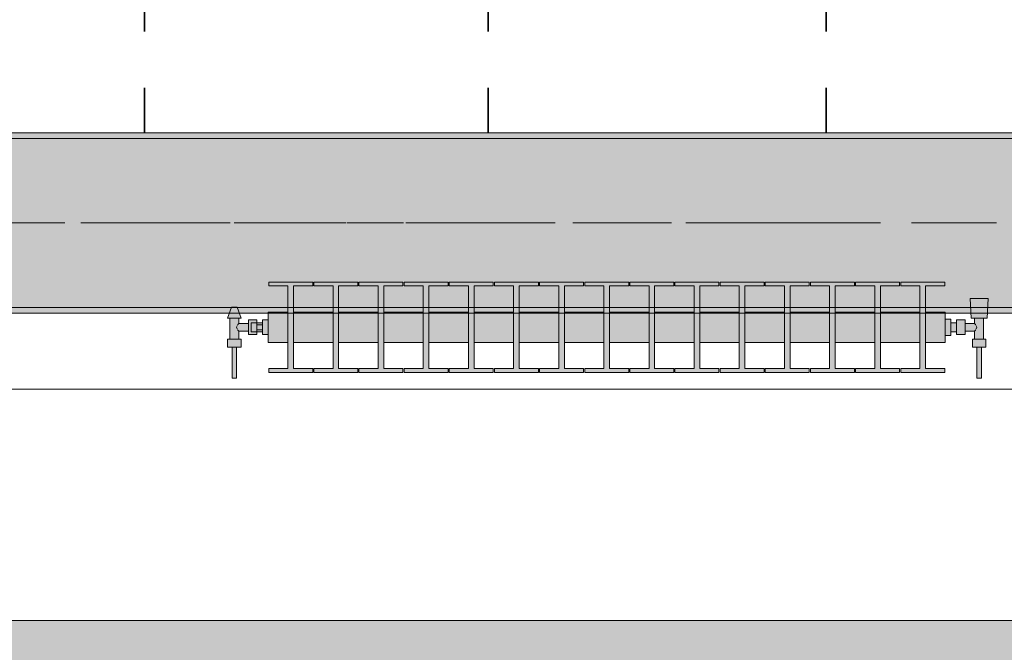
# Model space of a CAD drawing. Header units: metres. Extents: x -3.6 to 84.5, y -11 to 16.8.
# Tile 199 of 228: x 58.8 to 60.5, y -0.2 to 0.9. Entities that reach past the tile are written whole.
import ezdxf

# ---------------------------------------------------------------- set-up
doc = ezdxf.new("R2010")
doc.units = ezdxf.units.M
doc.header["$MEASUREMENT"] = 0
doc.linetypes.add('Achse', pattern=[0.2, 0.1, -0.05, 0, -0.05])
doc.linetypes.add('Strichlinie doppelt', pattern=[0.546806, 0.264583, -0.105833, 0.070556, -0.105833])
for name, color, linetype in [('155 - Bemaßung_ Beschriftung.Ausbau - Deckenelemente', 7, 'Continuous'), ('302 - Elemente.Schraffur', 7, 'Continuous'), ('451 - Universal.Achsen Raster', 7, 'Continuous'), ('604 - Struktur.Wand Aussen', 7, 'Continuous'), ('608 - Struktur.Träger', 7, 'Continuous'), ('801 - HKLSE.Heizung_ Klima_ Lüftung', 7, 'Continuous')]:
    doc.layers.add(name, color=color, linetype=linetype)
pattern_1 = [(45, (0, 0), (-0.01767767, 0.01767767), [0, -0.025])]

msp = doc.modelspace()

# ---------------------------------------------------------------- hatches: boundary and pattern name
at = {"layer": '302 - Elemente.Schraffur', "linetype": 'Continuous', "lineweight": 0, "true_color": 0x282828}
msp.add_hatch(color=250, dxfattribs=at).paths.add_polyline_path([(55.22, -3.31), (62.435, -3.31), (62.435, -0.155), (55.22, -0.155)])
at = {"layer": '608 - Struktur.Träger', "linetype": 'Continuous', "lineweight": 0, "true_color": 0x000000}
h = msp.add_hatch(dxfattribs=at)
h.set_pattern_fill('Beton__Stahlbeton_0001', color=18, style=0, pattern_type=2)
h.set_pattern_definition([(45, (0, 0), (-0.08485281, 0.08485281), []), (45, (-0.04243, 0.04243), (-0.08485281, 0.08485281), [0.09, -0.03])])
h.paths.add_polyline_path([(0.69, 0.7), (0.38, 0.7), (0.38, 0.4), (0.69, 0.4), (3.97, 0.4), (4.29, 0.4), (7.57, 0.4), (7.89, 0.4), (11.17, 0.4), (11.49, 0.4), (14.77, 0.4), (15.09, 0.4), (18.37, 0.4), (18.69, 0.4), (21.97, 0.4), (22.29, 0.4), (25.57, 0.4), (25.89, 0.4), (29.17, 0.4), (29.49, 0.4), (32.77, 0.4), (33.09, 0.4), (36.37, 0.4), (36.69, 0.4), (39.97, 0.4), (40.29, 0.4), (43.57, 0.4), (43.89, 0.4), (47.17, 0.4), (47.49, 0.4), (50.77, 0.4), (51.09, 0.4), (54.37, 0.4), (54.69, 0.4), (57.97, 0.4), (58.29, 0.4), (61.57, 0.4), (61.88, 0.4), (61.88, 0.7), (61.57, 0.7), (58.29, 0.7), (57.97, 0.7), (54.69, 0.7), (54.37, 0.7), (51.09, 0.7), (50.77, 0.7), (47.49, 0.7), (47.17, 0.7), (43.89, 0.7), (43.57, 0.7), (40.29, 0.7), (39.9, 0.7), (36.69, 0.7), (36.37, 0.7), (33.09, 0.7), (32.77, 0.7), (29.49, 0.7), (29.17, 0.7), (25.89, 0.7), (25.57, 0.7), (22.29, 0.7), (21.97, 0.7), (18.69, 0.7), (18.37, 0.7), (15.09, 0.7), (14.77, 0.7), (11.49, 0.7), (11.17, 0.7), (7.89, 0.7), (7.57, 0.7), (4.29, 0.7), (3.97, 0.7)])
h = msp.add_hatch(dxfattribs=at)
h.set_pattern_fill('Gips_0001', color=18, style=0, pattern_type=2)
h.set_pattern_definition(pattern_1)
h.paths.add_polyline_path([(61.57, 0.71), (58.29, 0.71), (58.29, 0.7), (61.57, 0.7)])
h = msp.add_hatch(dxfattribs=at)
h.set_pattern_fill('Gips_0001', color=18, style=0, pattern_type=2)
h.set_pattern_definition(pattern_1)
h.paths.add_polyline_path([(61.57, 0.4), (58.29, 0.4), (58.29, 0.39), (61.57, 0.39)])
at = {"layer": '801 - HKLSE.Heizung_ Klima_ Lüftung', "linetype": 'Continuous', "lineweight": 0, "true_color": 0x3a3a3a}
for points in [[(60.44, 0.3383), (60.44, 0.3917), (60.405, 0.3917), (60.405, 0.4383), (60.439, 0.4383), (60.439, 0.445), (60.361, 0.445), (60.361, 0.4383), (60.395, 0.4383), (60.395, 0.3917), (60.325, 0.3917), (60.325, 0.4383), (60.359, 0.4383), (60.359, 0.445), (60.281, 0.445), (60.281, 0.4383), (60.315, 0.4383), (60.315, 0.3917), (60.245, 0.3917), (60.245, 0.4383), (60.279, 0.4383), (60.279, 0.445), (60.201, 0.445), (60.201, 0.4383), (60.235, 0.4383), (60.235, 0.3917), (60.165, 0.3917), (60.165, 0.4383), (60.199, 0.4383), (60.199, 0.445), (60.121, 0.445), (60.121, 0.4383), (60.155, 0.4383), (60.155, 0.3917), (60.085, 0.3917), (60.085, 0.4383), (60.119, 0.4383), (60.119, 0.445), (60.041, 0.445), (60.041, 0.4383), (60.075, 0.4383), (60.075, 0.3917), (60.005, 0.3917), (60.005, 0.4383), (60.039, 0.4383), (60.039, 0.445), (59.961, 0.445), (59.961, 0.4383), (59.995, 0.4383), (59.995, 0.3917), (59.925, 0.3917), (59.925, 0.4383), (59.959, 0.4383), (59.959, 0.445), (59.881, 0.445), (59.881, 0.4383), (59.915, 0.4383), (59.915, 0.3917), (59.845, 0.3917), (59.845, 0.4383), (59.879, 0.4383), (59.879, 0.445), (59.801, 0.445), (59.801, 0.4383), (59.835, 0.4383), (59.835, 0.3917), (59.765, 0.3917), (59.765, 0.4383), (59.799, 0.4383), (59.799, 0.445), (59.721, 0.445), (59.721, 0.4383), (59.755, 0.4383), (59.755, 0.3917), (59.685, 0.3917), (59.685, 0.4383), (59.719, 0.4383), (59.719, 0.445), (59.641, 0.445), (59.641, 0.4383), (59.675, 0.4383), (59.675, 0.3917), (59.605, 0.3917), (59.605, 0.4383), (59.639, 0.4383), (59.639, 0.445), (59.561, 0.445), (59.561, 0.4383), (59.595, 0.4383), (59.595, 0.3917), (59.525, 0.3917), (59.525, 0.4383), (59.559, 0.4383), (59.559, 0.445), (59.481, 0.445), (59.481, 0.4383), (59.515, 0.4383), (59.515, 0.3917), (59.445, 0.3917), (59.445, 0.4383), (59.479, 0.4383), (59.479, 0.445), (59.401, 0.445), (59.401, 0.4383), (59.435, 0.4383), (59.435, 0.3917), (59.365, 0.3917), (59.365, 0.4383), (59.399, 0.4383), (59.399, 0.445), (59.321, 0.445), (59.321, 0.4383), (59.355, 0.4383), (59.355, 0.3917), (59.285, 0.3917), (59.285, 0.4383), (59.319, 0.4383), (59.319, 0.445), (59.241, 0.445), (59.241, 0.4383), (59.275, 0.4383), (59.275, 0.3917), (59.24, 0.3917), (59.24, 0.3383), (59.275, 0.3383), (59.275, 0.2917), (59.241, 0.2917), (59.241, 0.285), (59.319, 0.285), (59.319, 0.2917), (59.285, 0.2917), (59.285, 0.3383), (59.355, 0.3383), (59.355, 0.2917), (59.321, 0.2917), (59.321, 0.285), (59.399, 0.285), (59.399, 0.2917), (59.365, 0.2917), (59.365, 0.3383), (59.435, 0.3383), (59.435, 0.2917), (59.401, 0.2917), (59.401, 0.285), (59.479, 0.285), (59.479, 0.2917), (59.445, 0.2917), (59.445, 0.3383), (59.515, 0.3383), (59.515, 0.2917), (59.481, 0.2917), (59.481, 0.285), (59.559, 0.285), (59.559, 0.2917), (59.525, 0.2917), (59.525, 0.3383), (59.595, 0.3383), (59.595, 0.2917), (59.561, 0.2917), (59.561, 0.285), (59.639, 0.285), (59.639, 0.2917), (59.605, 0.2917), (59.605, 0.3383), (59.675, 0.3383), (59.675, 0.2917), (59.641, 0.2917), (59.641, 0.285), (59.719, 0.285), (59.719, 0.2917), (59.685, 0.2917), (59.685, 0.3383), (59.755, 0.3383), (59.755, 0.2917), (59.721, 0.2917), (59.721, 0.285), (59.799, 0.285), (59.799, 0.2917), (59.765, 0.2917), (59.765, 0.3383), (59.835, 0.3383), (59.835, 0.2917), (59.801, 0.2917), (59.801, 0.285), (59.879, 0.285), (59.879, 0.2917), (59.845, 0.2917), (59.845, 0.3383), (59.915, 0.3383), (59.915, 0.2917), (59.881, 0.2917), (59.881, 0.285), (59.959, 0.285), (59.959, 0.2917), (59.925, 0.2917), (59.925, 0.3383), (59.995, 0.3383), (59.995, 0.2917), (59.961, 0.2917), (59.961, 0.285), (60.039, 0.285), (60.039, 0.2917), (60.005, 0.2917), (60.005, 0.3383), (60.075, 0.3383), (60.075, 0.2917), (60.041, 0.2917), (60.041, 0.285), (60.119, 0.285), (60.119, 0.2917), (60.085, 0.2917), (60.085, 0.3383), (60.155, 0.3383), (60.155, 0.2917), (60.121, 0.2917), (60.121, 0.285), (60.199, 0.285), (60.199, 0.2917), (60.165, 0.2917), (60.165, 0.3383), (60.235, 0.3383), (60.235, 0.2917), (60.201, 0.2917), (60.201, 0.285), (60.279, 0.285), (60.279, 0.2917), (60.245, 0.2917), (60.245, 0.3383), (60.315, 0.3383), (60.315, 0.2917), (60.281, 0.2917), (60.281, 0.285), (60.359, 0.285), (60.359, 0.2917), (60.325, 0.2917), (60.325, 0.3383), (60.395, 0.3383), (60.395, 0.2917), (60.361, 0.2917), (60.361, 0.285), (60.439, 0.285), (60.439, 0.2917), (60.405, 0.2917), (60.405, 0.3383)], [(60.44, 0.3797), (60.44, 0.3503), (60.45, 0.3503), (60.45, 0.357), (60.46, 0.357), (60.46, 0.352), (60.475, 0.352), (60.475, 0.358), (60.492, 0.358), (60.492, 0.344), (60.488, 0.344), (60.488, 0.33), (60.496, 0.33), (60.496, 0.275), (60.504, 0.275), (60.504, 0.33), (60.512, 0.33), (60.512, 0.344), (60.508, 0.344), (60.508, 0.381), (60.514, 0.381), (60.516, 0.416), (60.484, 0.416), (60.486, 0.381), (60.492, 0.381), (60.492, 0.372), (60.475, 0.372), (60.475, 0.378), (60.46, 0.378), (60.46, 0.373), (60.45, 0.373), (60.45, 0.3797)], [(59.24, 0.378), (59.23, 0.378), (59.23, 0.373), (59.22, 0.373), (59.22, 0.378), (59.205, 0.378), (59.205, 0.372), (59.188, 0.372), (59.188, 0.381), (59.192, 0.381), (59.185, 0.401), (59.175, 0.401), (59.168, 0.381), (59.172, 0.381), (59.172, 0.344), (59.168, 0.344), (59.168, 0.33), (59.176, 0.33), (59.176, 0.275), (59.184, 0.275), (59.184, 0.33), (59.192, 0.33), (59.192, 0.344), (59.188, 0.344), (59.188, 0.358), (59.205, 0.358), (59.205, 0.352), (59.22, 0.352), (59.22, 0.357), (59.23, 0.357), (59.23, 0.352), (59.24, 0.352)]]:
    msp.add_hatch(color=250, dxfattribs=at).paths.add_polyline_path(points)

# ---------------------------------------------------------------- linework, layer by layer
at = {"layer": '155 - Bemaßung_ Beschriftung.Ausbau - Deckenelemente', "color": 7, "linetype": 'Achse', "lineweight": 35}
for p, q in [((59.021, 5.1899), (59.021, 0.7099)), ((59.63, 5.1899), (59.63, 0.7099)), ((60.229, 5.1899), (60.229, 0.7099))]:
    msp.add_line(p, q, dxfattribs=at)
at = {"layer": '451 - Universal.Achsen Raster', "color": 160, "linetype": 'Strichlinie doppelt', "lineweight": 9, "true_color": 0x3232ff}
msp.add_line((64.935, 0.55), (-3.175, 0.55), dxfattribs=at)
at = {"layer": '604 - Struktur.Wand Aussen', "color": 7, "linetype": 'Continuous', "lineweight": 13}
for p, q in [((61.13, 0.255), (58.73, 0.255)), ((58.73, -0.155), (61.13, -0.155))]:
    msp.add_line(p, q, dxfattribs=at)
at = {"layer": '608 - Struktur.Träger', "color": 7, "linetype": 'Continuous', "lineweight": 13}
for p, q in [((0.38, 0.71), (61.88, 0.71)), ((61.57, 0.7), (58.29, 0.7)), ((0.38, 0.39), (61.88, 0.39))]:
    msp.add_line(p, q, dxfattribs=at)
at = {"layer": '608 - Struktur.Träger', "color": 7, "linetype": 'Continuous', "lineweight": 5}
for p, q in [((61.57, 0.71), (58.29, 0.71)), ((61.57, 0.39), (58.29, 0.39))]:
    msp.add_line(p, q, dxfattribs=at)
at = {"layer": '608 - Struktur.Träger', "color": 7, "linetype": 'Achse', "lineweight": 9}
msp.add_line((0.38, 0.55), (61.88, 0.55), dxfattribs=at)
at = {"layer": '608 - Struktur.Träger', "color": 7, "linetype": 'Continuous', "lineweight": 13, "flags": 128}
msp.add_lwpolyline([(61.88, 0.4), (61.57, 0.4), (58.29, 0.4), (57.97, 0.4), (54.69, 0.4), (54.37, 0.4)], dxfattribs=at)
at = {"layer": '801 - HKLSE.Heizung_ Klima_ Lüftung', "color": 7, "linetype": 'Continuous', "lineweight": 5, "true_color": 0xebebeb}
for p, q in [((59.319, 0.445), (59.241, 0.445)), ((59.319, 0.445), (59.241, 0.445)), ((59.241, 0.445), (59.241, 0.4383)), ((59.241, 0.4383), (59.275, 0.4383)), ((59.275, 0.4383), (59.275, 0.2917)), ((59.285, 0.2917), (59.285, 0.4383)), ((59.285, 0.4383), (59.319, 0.4383)), ((59.319, 0.4383), (59.319, 0.445)), ((59.319, 0.4383), (59.319, 0.445)), ((59.399, 0.445), (59.321, 0.445)), ((59.321, 0.445), (59.321, 0.4383)), ((59.399, 0.445), (59.321, 0.445)), ((59.321, 0.445), (59.321, 0.4383)), ((59.321, 0.4383), (59.355, 0.4383)), ((59.355, 0.4383), (59.355, 0.2917)), ((59.365, 0.2917), (59.365, 0.4383)), ((59.365, 0.4383), (59.399, 0.4383)), ((59.399, 0.4383), (59.399, 0.445)), ((59.399, 0.4383), (59.399, 0.445)), ((59.479, 0.445), (59.401, 0.445)), ((59.479, 0.445), (59.401, 0.445)), ((59.401, 0.445), (59.401, 0.4383)), ((59.401, 0.4383), (59.435, 0.4383)), ((59.435, 0.4383), (59.435, 0.2917)), ((59.445, 0.2917), (59.445, 0.4383)), ((59.445, 0.4383), (59.479, 0.4383)), ((59.479, 0.4383), (59.479, 0.445)), ((59.479, 0.4383), (59.479, 0.445)), ((59.559, 0.445), (59.481, 0.445)), ((59.481, 0.445), (59.481, 0.4383)), ((59.559, 0.445), (59.481, 0.445)), ((59.481, 0.445), (59.481, 0.4383)), ((59.481, 0.4383), (59.515, 0.4383)), ((59.515, 0.4383), (59.515, 0.2917)), ((59.525, 0.2917), (59.525, 0.4383)), ((59.525, 0.4383), (59.559, 0.4383)), ((59.559, 0.4383), (59.559, 0.445)), ((59.639, 0.445), (59.561, 0.445)), ((59.639, 0.445), (59.561, 0.445)), ((59.561, 0.445), (59.561, 0.4383)), ((59.561, 0.4383), (59.595, 0.4383)), ((59.595, 0.4383), (59.595, 0.2917)), ((59.605, 0.2917), (59.605, 0.4383)), ((59.605, 0.4383), (59.639, 0.4383)), ((59.639, 0.4383), (59.639, 0.445)), ((59.719, 0.445), (59.641, 0.445)), ((59.719, 0.445), (59.641, 0.445)), ((59.641, 0.445), (59.641, 0.4383)), ((59.641, 0.4383), (59.675, 0.4383)), ((59.675, 0.4383), (59.675, 0.2917)), ((59.685, 0.2917), (59.685, 0.4383)), ((59.685, 0.4383), (59.719, 0.4383)), ((59.719, 0.4383), (59.719, 0.445)), ((59.719, 0.4383), (59.719, 0.445)), ((59.799, 0.445), (59.721, 0.445)), ((59.721, 0.445), (59.721, 0.4383)), ((59.799, 0.445), (59.721, 0.445)), ((59.721, 0.445), (59.721, 0.4383)), ((59.721, 0.4383), (59.755, 0.4383)), ((59.755, 0.4383), (59.755, 0.2917)), ((59.765, 0.2917), (59.765, 0.4383)), ((59.765, 0.4383), (59.799, 0.4383)), ((59.799, 0.4383), (59.799, 0.445)), ((59.879, 0.445), (59.801, 0.445)), ((59.801, 0.445), (59.801, 0.4383)), ((59.879, 0.445), (59.801, 0.445)), ((59.801, 0.445), (59.801, 0.4383)), ((59.801, 0.4383), (59.835, 0.4383)), ((59.835, 0.4383), (59.835, 0.2917)), ((59.845, 0.2917), (59.845, 0.4383)), ((59.845, 0.4383), (59.879, 0.4383)), ((59.879, 0.4383), (59.879, 0.445)), ((59.959, 0.445), (59.881, 0.445)), ((59.959, 0.445), (59.881, 0.445)), ((59.881, 0.445), (59.881, 0.4383)), ((59.881, 0.4383), (59.915, 0.4383)), ((59.915, 0.4383), (59.915, 0.2917)), ((59.925, 0.2917), (59.925, 0.4383)), ((59.925, 0.4383), (59.959, 0.4383)), ((59.959, 0.4383), (59.959, 0.445)), ((59.959, 0.4383), (59.959, 0.445)), ((60.039, 0.445), (59.961, 0.445)), ((60.039, 0.445), (59.961, 0.445)), ((59.961, 0.445), (59.961, 0.4383)), ((59.961, 0.4383), (59.995, 0.4383)), ((59.995, 0.4383), (59.995, 0.2917)), ((60.005, 0.2917), (60.005, 0.4383)), ((60.005, 0.4383), (60.039, 0.4383)), ((60.039, 0.4383), (60.039, 0.445)), ((60.119, 0.445), (60.041, 0.445)), ((60.041, 0.445), (60.041, 0.4383)), ((60.119, 0.445), (60.041, 0.445)), ((60.041, 0.445), (60.041, 0.4383)), ((60.041, 0.4383), (60.075, 0.4383)), ((60.075, 0.4383), (60.075, 0.2917)), ((60.085, 0.2917), (60.085, 0.4383)), ((60.085, 0.4383), (60.119, 0.4383)), ((60.119, 0.4383), (60.119, 0.445)), ((60.119, 0.4383), (60.119, 0.445)), ((60.199, 0.445), (60.121, 0.445)), ((60.199, 0.445), (60.121, 0.445)), ((60.121, 0.445), (60.121, 0.4383)), ((60.121, 0.4383), (60.155, 0.4383)), ((60.155, 0.4383), (60.155, 0.2917)), ((60.165, 0.2917), (60.165, 0.4383)), ((60.165, 0.4383), (60.199, 0.4383)), ((60.199, 0.4383), (60.199, 0.445)), ((60.279, 0.445), (60.201, 0.445)), ((60.201, 0.445), (60.201, 0.4383)), ((60.279, 0.445), (60.201, 0.445)), ((60.201, 0.445), (60.201, 0.4383)), ((60.201, 0.4383), (60.235, 0.4383)), ((60.235, 0.4383), (60.235, 0.2917)), ((60.245, 0.2917), (60.245, 0.4383)), ((60.245, 0.4383), (60.279, 0.4383)), ((60.279, 0.4383), (60.279, 0.445)), ((60.359, 0.445), (60.281, 0.445)), ((60.281, 0.445), (60.281, 0.4383)), ((60.359, 0.445), (60.281, 0.445)), ((60.281, 0.445), (60.281, 0.4383)), ((60.281, 0.4383), (60.315, 0.4383)), ((60.315, 0.4383), (60.315, 0.2917)), ((60.325, 0.2917), (60.325, 0.4383)), ((60.325, 0.4383), (60.359, 0.4383)), ((60.359, 0.4383), (60.359, 0.445)), ((60.359, 0.4383), (60.359, 0.445)), ((60.439, 0.445), (60.361, 0.445)), ((60.439, 0.445), (60.361, 0.445)), ((60.361, 0.445), (60.361, 0.4383)), ((60.361, 0.4383), (60.395, 0.4383)), ((60.395, 0.4383), (60.395, 0.2917)), ((60.405, 0.2917), (60.405, 0.4383)), ((60.405, 0.4383), (60.439, 0.4383)), ((60.439, 0.4383), (60.439, 0.445)), ((60.439, 0.4383), (60.439, 0.445)), ((60.4887, 0.416), (60.484, 0.416)), ((60.484, 0.416), (60.4887, 0.416)), ((60.486, 0.381), (60.484, 0.416)), ((60.4887, 0.416), (60.5, 0.416)), ((60.5, 0.416), (60.4887, 0.416)), ((60.5, 0.416), (60.5113, 0.416)), ((60.5113, 0.416), (60.5, 0.416)), ((60.5113, 0.416), (60.516, 0.416)), ((60.516, 0.416), (60.5113, 0.416)), ((60.514, 0.381), (60.516, 0.416)), ((59.168, 0.381), (59.175, 0.401)), ((59.1765, 0.401), (59.175, 0.401)), ((59.18, 0.401), (59.1765, 0.401)), ((59.1835, 0.401), (59.18, 0.401)), ((59.185, 0.401), (59.1835, 0.401)), ((59.192, 0.381), (59.185, 0.401)), ((59.24, 0.3839), (59.24, 0.3917)), ((59.275, 0.3917), (59.24, 0.3917)), ((59.355, 0.3917), (59.285, 0.3917)), ((59.435, 0.3917), (59.365, 0.3917)), ((59.515, 0.3917), (59.445, 0.3917)), ((59.595, 0.3917), (59.525, 0.3917)), ((59.675, 0.3917), (59.605, 0.3917)), ((59.755, 0.3917), (59.685, 0.3917)), ((59.835, 0.3917), (59.765, 0.3917)), ((59.915, 0.3917), (59.845, 0.3917)), ((59.995, 0.3917), (59.925, 0.3917)), ((60.075, 0.3917), (60.005, 0.3917)), ((60.155, 0.3917), (60.085, 0.3917)), ((60.235, 0.3917), (60.165, 0.3917)), ((60.315, 0.3917), (60.245, 0.3917)), ((60.395, 0.3917), (60.325, 0.3917)), ((60.44, 0.3917), (60.405, 0.3917)), ((60.44, 0.3839), (60.44, 0.3917)), ((59.1715, 0.381), (59.168, 0.381)), ((59.18, 0.381), (59.1715, 0.381)), ((59.172, 0.344), (59.172, 0.381)), ((59.1885, 0.381), (59.18, 0.381)), ((59.1839, 0.365), (59.1853, 0.3679)), ((59.1858, 0.3689), (59.1863, 0.3699)), ((59.1863, 0.3699), (59.188, 0.372)), ((59.188, 0.372), (59.188, 0.381)), ((59.188, 0.372), (59.205, 0.372)), ((59.192, 0.381), (59.1885, 0.381)), ((59.205, 0.3715), (59.205, 0.378)), ((59.205, 0.378), (59.22, 0.378)), ((59.205, 0.3585), (59.205, 0.3715)), ((59.21, 0.3707), (59.21, 0.373)), ((59.22, 0.373), (59.21, 0.373)), ((59.21, 0.365), (59.21, 0.3707)), ((59.22, 0.3715), (59.22, 0.378)), ((59.22, 0.378), (59.22, 0.373)), ((59.22, 0.3707), (59.22, 0.373)), ((59.22, 0.3707), (59.22, 0.373)), ((59.22, 0.373), (59.23, 0.373)), ((59.22, 0.3693), (59.22, 0.3715)), ((59.22, 0.365), (59.22, 0.3707)), ((59.22, 0.3693), (59.22, 0.3707)), ((59.22, 0.365), (59.22, 0.3693)), ((59.23, 0.3693), (59.22, 0.3693)), ((59.24, 0.378), (59.23, 0.378)), ((59.24, 0.378), (59.23, 0.378)), ((59.23, 0.365), (59.23, 0.378)), ((59.24, 0.378), (59.23, 0.378)), ((59.24, 0.378), (59.23, 0.378)), ((59.24, 0.365), (59.24, 0.3839)), ((60.44, 0.365), (60.44, 0.3839)), ((60.45, 0.3797), (60.44, 0.3797)), ((60.45, 0.3797), (60.44, 0.3797)), ((60.45, 0.3797), (60.44, 0.3797)), ((60.45, 0.3797), (60.44, 0.3797)), ((60.45, 0.365), (60.45, 0.3797)), ((60.45, 0.365), (60.45, 0.3797)), ((60.45, 0.3707), (60.45, 0.373)), ((60.46, 0.373), (60.45, 0.373)), ((60.45, 0.365), (60.45, 0.3707)), ((60.46, 0.3715), (60.46, 0.378)), ((60.475, 0.378), (60.46, 0.378)), ((60.46, 0.3585), (60.46, 0.3715)), ((60.475, 0.3715), (60.475, 0.378)), ((60.492, 0.372), (60.475, 0.372)), ((60.475, 0.3585), (60.475, 0.3715)), ((60.486, 0.381), (60.4901, 0.381)), ((60.4901, 0.381), (60.5, 0.381)), ((60.492, 0.372), (60.492, 0.381)), ((60.4937, 0.3699), (60.492, 0.372)), ((60.4942, 0.3689), (60.4937, 0.3699)), ((60.4961, 0.365), (60.4947, 0.3679)), ((60.5, 0.381), (60.5099, 0.381)), ((60.508, 0.344), (60.508, 0.381)), ((60.5099, 0.381), (60.514, 0.381)), ((59.1853, 0.3621), (59.1839, 0.365)), ((59.1863, 0.3601), (59.1858, 0.3611)), ((59.188, 0.358), (59.1863, 0.3601)), ((59.188, 0.344), (59.188, 0.358)), ((59.188, 0.358), (59.205, 0.358)), ((59.205, 0.352), (59.205, 0.3585)), ((59.205, 0.352), (59.22, 0.352)), ((59.21, 0.3593), (59.21, 0.365)), ((59.21, 0.357), (59.21, 0.3593)), ((59.22, 0.357), (59.21, 0.357)), ((59.22, 0.3607), (59.22, 0.365)), ((59.22, 0.3593), (59.22, 0.365)), ((59.23, 0.3607), (59.22, 0.3607)), ((59.22, 0.3585), (59.22, 0.3607)), ((59.22, 0.3593), (59.22, 0.3607)), ((59.22, 0.357), (59.22, 0.3593)), ((59.22, 0.357), (59.22, 0.3593)), ((59.22, 0.352), (59.22, 0.3585)), ((59.22, 0.357), (59.22, 0.352)), ((59.22, 0.357), (59.23, 0.357)), ((59.23, 0.352), (59.23, 0.365)), ((59.24, 0.352), (59.23, 0.352)), ((59.24, 0.3461), (59.24, 0.365)), ((60.44, 0.3461), (60.44, 0.365)), ((60.45, 0.3503), (60.44, 0.3503)), ((60.45, 0.3503), (60.44, 0.3503)), ((60.45, 0.3503), (60.45, 0.365)), ((60.45, 0.3503), (60.45, 0.365)), ((60.45, 0.3593), (60.45, 0.365)), ((60.45, 0.357), (60.45, 0.3593)), ((60.46, 0.357), (60.45, 0.357)), ((60.46, 0.352), (60.46, 0.3585)), ((60.475, 0.352), (60.46, 0.352)), ((60.475, 0.352), (60.475, 0.3585)), ((60.492, 0.358), (60.475, 0.358)), ((60.492, 0.358), (60.4937, 0.3601)), ((60.492, 0.344), (60.492, 0.358)), ((60.4937, 0.3601), (60.4942, 0.3611)), ((60.4947, 0.3621), (60.4961, 0.365)), ((59.174, 0.344), (59.168, 0.344)), ((59.168, 0.33), (59.168, 0.344)), ((59.186, 0.344), (59.174, 0.344)), ((59.192, 0.344), (59.186, 0.344)), ((59.192, 0.33), (59.192, 0.344)), ((59.24, 0.3383), (59.24, 0.3461)), ((59.275, 0.3383), (59.24, 0.3383)), ((59.355, 0.3383), (59.285, 0.3383)), ((59.435, 0.3383), (59.365, 0.3383)), ((59.515, 0.3383), (59.445, 0.3383)), ((59.595, 0.3383), (59.525, 0.3383)), ((59.675, 0.3383), (59.605, 0.3383)), ((59.755, 0.3383), (59.685, 0.3383)), ((59.835, 0.3383), (59.765, 0.3383)), ((59.915, 0.3383), (59.845, 0.3383)), ((59.995, 0.3383), (59.925, 0.3383)), ((60.075, 0.3383), (60.005, 0.3383)), ((60.155, 0.3383), (60.085, 0.3383)), ((60.235, 0.3383), (60.165, 0.3383)), ((60.315, 0.3383), (60.245, 0.3383)), ((60.395, 0.3383), (60.325, 0.3383)), ((60.44, 0.3383), (60.405, 0.3383)), ((60.44, 0.3383), (60.44, 0.3461)), ((60.488, 0.344), (60.494, 0.344)), ((60.488, 0.33), (60.488, 0.344)), ((60.494, 0.344), (60.506, 0.344)), ((60.506, 0.344), (60.512, 0.344)), ((60.512, 0.33), (60.512, 0.344)), ((59.174, 0.33), (59.168, 0.33)), ((59.186, 0.33), (59.174, 0.33)), ((59.176, 0.275), (59.176, 0.33)), ((59.1772, 0.33), (59.176, 0.33)), ((59.18, 0.33), (59.1772, 0.33)), ((59.1828, 0.33), (59.18, 0.33)), ((59.184, 0.33), (59.1828, 0.33)), ((59.184, 0.275), (59.184, 0.33)), ((59.192, 0.33), (59.186, 0.33)), ((60.488, 0.33), (60.494, 0.33)), ((60.494, 0.33), (60.506, 0.33)), ((60.496, 0.275), (60.496, 0.33)), ((60.496, 0.33), (60.4972, 0.33)), ((60.4972, 0.33), (60.5, 0.33)), ((60.5, 0.33), (60.5028, 0.33)), ((60.5028, 0.33), (60.504, 0.33)), ((60.504, 0.275), (60.504, 0.33)), ((60.506, 0.33), (60.512, 0.33)), ((59.275, 0.2917), (59.241, 0.2917)), ((59.241, 0.2917), (59.241, 0.285)), ((59.241, 0.285), (59.319, 0.285)), ((59.319, 0.2917), (59.285, 0.2917)), ((59.319, 0.285), (59.319, 0.2917)), ((59.319, 0.285), (59.319, 0.2917)), ((59.321, 0.2917), (59.321, 0.285)), ((59.355, 0.2917), (59.321, 0.2917)), ((59.321, 0.2917), (59.321, 0.285)), ((59.321, 0.285), (59.399, 0.285)), ((59.399, 0.2917), (59.365, 0.2917)), ((59.399, 0.285), (59.399, 0.2917)), ((59.399, 0.285), (59.399, 0.2917)), ((59.435, 0.2917), (59.401, 0.2917)), ((59.401, 0.2917), (59.401, 0.285)), ((59.401, 0.285), (59.479, 0.285)), ((59.479, 0.2917), (59.445, 0.2917)), ((59.479, 0.285), (59.479, 0.2917)), ((59.479, 0.285), (59.479, 0.2917)), ((59.481, 0.2917), (59.481, 0.285)), ((59.515, 0.2917), (59.481, 0.2917)), ((59.481, 0.2917), (59.481, 0.285)), ((59.481, 0.285), (59.559, 0.285)), ((59.559, 0.2917), (59.525, 0.2917)), ((59.559, 0.285), (59.559, 0.2917)), ((59.595, 0.2917), (59.561, 0.2917)), ((59.561, 0.2917), (59.561, 0.285)), ((59.561, 0.285), (59.639, 0.285)), ((59.639, 0.2917), (59.605, 0.2917)), ((59.639, 0.285), (59.639, 0.2917)), ((59.675, 0.2917), (59.641, 0.2917)), ((59.641, 0.2917), (59.641, 0.285)), ((59.641, 0.285), (59.719, 0.285)), ((59.719, 0.2917), (59.685, 0.2917)), ((59.719, 0.285), (59.719, 0.2917)), ((59.719, 0.285), (59.719, 0.2917)), ((59.721, 0.2917), (59.721, 0.285)), ((59.755, 0.2917), (59.721, 0.2917)), ((59.721, 0.2917), (59.721, 0.285)), ((59.721, 0.285), (59.799, 0.285)), ((59.799, 0.2917), (59.765, 0.2917)), ((59.799, 0.285), (59.799, 0.2917)), ((59.801, 0.2917), (59.801, 0.285)), ((59.835, 0.2917), (59.801, 0.2917)), ((59.801, 0.2917), (59.801, 0.285)), ((59.801, 0.285), (59.879, 0.285)), ((59.879, 0.2917), (59.845, 0.2917)), ((59.879, 0.285), (59.879, 0.2917)), ((59.915, 0.2917), (59.881, 0.2917)), ((59.881, 0.2917), (59.881, 0.285)), ((59.881, 0.285), (59.959, 0.285)), ((59.959, 0.2917), (59.925, 0.2917)), ((59.959, 0.285), (59.959, 0.2917)), ((59.959, 0.285), (59.959, 0.2917)), ((59.995, 0.2917), (59.961, 0.2917)), ((59.961, 0.2917), (59.961, 0.285)), ((59.961, 0.285), (60.039, 0.285)), ((60.039, 0.2917), (60.005, 0.2917)), ((60.039, 0.285), (60.039, 0.2917)), ((60.041, 0.2917), (60.041, 0.285)), ((60.075, 0.2917), (60.041, 0.2917)), ((60.041, 0.2917), (60.041, 0.285)), ((60.041, 0.285), (60.119, 0.285)), ((60.119, 0.2917), (60.085, 0.2917)), ((60.119, 0.285), (60.119, 0.2917)), ((60.119, 0.285), (60.119, 0.2917)), ((60.155, 0.2917), (60.121, 0.2917)), ((60.121, 0.2917), (60.121, 0.285)), ((60.121, 0.285), (60.199, 0.285)), ((60.199, 0.2917), (60.165, 0.2917)), ((60.199, 0.285), (60.199, 0.2917)), ((60.201, 0.2917), (60.201, 0.285)), ((60.235, 0.2917), (60.201, 0.2917)), ((60.201, 0.2917), (60.201, 0.285)), ((60.201, 0.285), (60.279, 0.285)), ((60.279, 0.2917), (60.245, 0.2917)), ((60.279, 0.285), (60.279, 0.2917)), ((60.281, 0.2917), (60.281, 0.285)), ((60.315, 0.2917), (60.281, 0.2917)), ((60.281, 0.2917), (60.281, 0.285)), ((60.281, 0.285), (60.359, 0.285)), ((60.359, 0.2917), (60.325, 0.2917)), ((60.359, 0.285), (60.359, 0.2917)), ((60.359, 0.285), (60.359, 0.2917)), ((60.395, 0.2917), (60.361, 0.2917)), ((60.361, 0.2917), (60.361, 0.285)), ((60.361, 0.285), (60.439, 0.285)), ((60.439, 0.2917), (60.405, 0.2917)), ((60.439, 0.285), (60.439, 0.2917)), ((60.439, 0.285), (60.439, 0.2917)), ((59.1772, 0.275), (59.176, 0.275)), ((59.18, 0.275), (59.1772, 0.275)), ((59.1828, 0.275), (59.18, 0.275)), ((59.184, 0.275), (59.1828, 0.275)), ((60.496, 0.275), (60.4972, 0.275)), ((60.4972, 0.275), (60.5, 0.275)), ((60.5, 0.275), (60.5028, 0.275)), ((60.5028, 0.275), (60.504, 0.275))]:
    msp.add_line(p, q, dxfattribs=at)

doc.saveas('drawing.dxf')
